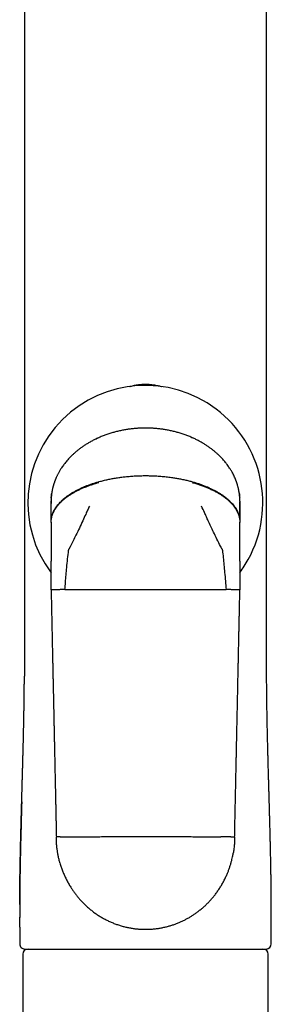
# Model space of a CAD drawing. Header units: millimetres. Extents: x 8 to 740, y 12 to 985.
# Tile 60 of 62: x 445 to 469, y 797 to 891. Entities that reach past the tile are written whole.
import ezdxf

# ---------------------------------------------------------------- set-up
doc = ezdxf.new("R2010")
doc.units = ezdxf.units.MM

msp = doc.modelspace()

# ---------------------------------------------------------------- linework, layer by layer
at = {"color": 7, "linetype": 'Continuous', "lineweight": 30}
for p, q in [((452.709, 851.149), (452.709, 851.148)), ((461.512, 851.15), (461.577, 851.12)), ((448.111, 845.044), (448.111, 845.052)), ((448.111, 845.049), (448.111, 845.046)), ((448.111, 845.044), (448.111, 845.046)), ((448.111, 845.028), (448.111, 845.044)), ((448.111, 843.904), (448.111, 845.018)), ((448.113, 845.168), (448.114, 845.199)), ((448.114, 845.196), (448.115, 845.202)), ((466.107, 845.202), (466.107, 845.196)), ((466.111, 845.053), (466.111, 845.049)), ((466.111, 845.049), (466.111, 843.904)), ((448.111, 843.075), (448.111, 843.904)), ((448.111, 843.075), (448.111, 843.038)), ((448.111, 843.038), (448.111, 841.918)), ((466.111, 843.904), (466.111, 843.075)), ((466.111, 843.038), (466.111, 843.075)), ((466.111, 841.918), (466.111, 843.038)), ((448.111, 841.918), (448.111, 841.086)), ((466.111, 841.086), (466.111, 841.918)), ((448.111, 841.086), (448.111, 839.593)), ((466.111, 839.593), (466.111, 841.086)), ((448.111, 839.593), (448.111, 839.344)), ((448.111, 836.605), (448.111, 839.344)), ((466.111, 839.344), (466.111, 839.593)), ((466.111, 839.344), (466.111, 836.605)), ((445.565, 830.32), (445.566, 830.32)), ((468.656, 830.32), (468.656, 830.32)), ((445.118, 805.367), (445.118, 805.319)), ((445.118, 805.319), (445.118, 805.367)), ((445.118, 804.409), (445.118, 802.819)), ((469.104, 802.819), (469.104, 804.416)), ((445.411, 801.819), (445.411, 780.519)), ((468.811, 780.519), (468.811, 801.819))]:
    msp.add_line(p, q, dxfattribs=at)
at = {"color": 7, "linetype": 'Continuous', "lineweight": 30, "flags": 128}
for points in [[(449.427, 836.622), (449.825, 836.622), (450.224, 836.623), (450.625, 836.624), (451.026, 836.625), (451.428, 836.625), (451.83, 836.626), (452.234, 836.626), (452.638, 836.627), (453.043, 836.627), (453.448, 836.628), (453.854, 836.628), (454.26, 836.628), (454.666, 836.629), (455.073, 836.629), (455.48, 836.629), (455.888, 836.629), (456.295, 836.629), (456.703, 836.629), (457.111, 836.629)], [(457.111, 836.629), (457.519, 836.629), (457.926, 836.629), (458.334, 836.629), (458.741, 836.629), (459.148, 836.629), (459.555, 836.629), (459.962, 836.628), (460.368, 836.628), (460.774, 836.628), (461.179, 836.627), (461.584, 836.627), (461.988, 836.626), (462.391, 836.626), (462.794, 836.625), (463.196, 836.625), (463.597, 836.624), (463.997, 836.623), (464.397, 836.622), (464.795, 836.622)]]:
    msp.add_lwpolyline(points, dxfattribs=at)
at = {"color": 7, "linetype": 'Continuous', "lineweight": 30}
for centre, radius, start, end in [((457.097, 844.919), 11.2, 331.05165, 216.64354), ((457.097, 844.919), 11.2, 323.58889, 331.05165), ((445.618, 802.819), 0.5, 179.99943, 270), ((468.604, 802.819), 0.5, 270, 0), ((445.911, 801.819), 0.5, 90, 180), ((468.311, 801.819), 0.5, 0, 90)]:
    msp.add_arc(centre, radius, start, end, dxfattribs=at)
for points, knots in [([(445.563, 949.72), (445.562, 949.564), (445.561, 949.198), (445.56, 948.626), (445.56, 948.008), (445.56, 947.405), (445.561, 946.817), (445.561, 946.244), (445.561, 945.677), (445.562, 945.118), (445.562, 944.566), (445.562, 944.03), (445.562, 943.511), (445.562, 943.009), (445.562, 942.545), (445.562, 942.118), (445.562, 941.726), (445.562, 941.345), (445.562, 940.97), (445.561, 940.597), (445.561, 940.226), (445.561, 939.641), (445.561, 938.846), (445.561, 937.725), (445.561, 936.499), (445.561, 935.169), (445.561, 933.853), (445.561, 932.545), (445.561, 931.242), (445.561, 925.716), (445.563, 912.311), (445.564, 888.756), (445.565, 867.25), (445.565, 853.648), (445.565, 850.223), (445.565, 849.003), (445.565, 847.793), (445.565, 846.594), (445.565, 845.492), (445.565, 844.484), (445.565, 843.777), (445.565, 843.281), (445.565, 842.992), (445.565, 842.696), (445.565, 842.387), (445.565, 842.065), (445.565, 841.728), (445.565, 841.378), (445.565, 841.014), (445.565, 840.636), (445.565, 840.247), (445.565, 839.847), (445.565, 839.435), (445.565, 839.01), (445.565, 838.57), (445.565, 838.112), (445.565, 837.639), (445.565, 837.151), (445.565, 836.65), (445.565, 836.138), (445.565, 835.616), (445.565, 835.083), (445.565, 834.537), (445.565, 833.974), (445.565, 833.394), (445.565, 832.795), (445.565, 832.183), (445.565, 831.557), (445.565, 830.934), (445.565, 830.521), (445.565, 830.32)], [0, 0, 0, 0, 0.003902, 0.009204, 0.014381, 0.019432, 0.024357, 0.029156, 0.03383, 0.038591, 0.043213, 0.047698, 0.052045, 0.056253, 0.060324, 0.063703, 0.06698, 0.070157, 0.073285, 0.076405, 0.079515, 0.082616, 0.091097, 0.099507, 0.110773, 0.121911, 0.132921, 0.143842, 0.15476, 0.165678, 0.282663, 0.491585, 0.757505, 0.82303, 0.833326, 0.84356, 0.853695, 0.863732, 0.87367, 0.881393, 0.889055, 0.891451, 0.893843, 0.896313, 0.898898, 0.9016, 0.904417, 0.907349, 0.910398, 0.913562, 0.916842, 0.920177, 0.923622, 0.92718, 0.930849, 0.9347, 0.938666, 0.942748, 0.946946, 0.951259, 0.955608, 0.960069, 0.964642, 0.969326, 0.974221, 0.979232, 0.984359, 0.989602, 0.994962, 1, 1, 1, 1]), ([(468.656, 830.32), (468.656, 830.336), (468.656, 830.602), (468.656, 831.112), (468.656, 831.843), (468.656, 832.555), (468.656, 833.246), (468.656, 833.914), (468.656, 834.56), (468.656, 835.189), (468.656, 835.803), (468.657, 836.404), (468.657, 836.99), (468.657, 837.558), (468.657, 838.107), (468.657, 838.638), (468.657, 839.15), (468.657, 839.644), (468.657, 840.119), (468.657, 840.576), (468.657, 841.015), (468.657, 841.434), (468.657, 841.836), (468.657, 842.219), (468.657, 842.573), (468.657, 842.902), (468.657, 843.211), (468.657, 843.514), (468.657, 843.818), (468.657, 844.123), (468.657, 844.743), (468.657, 845.682), (468.657, 846.943), (468.657, 848.218), (468.657, 849.507), (468.657, 850.804), (468.657, 856.329), (468.657, 869.737), (468.658, 888.001), (468.658, 906.899), (468.659, 920.089), (468.66, 928.397), (468.661, 931.824), (468.661, 933.054), (468.661, 934.288), (468.661, 935.533), (468.661, 936.762), (468.661, 937.975), (468.66, 939.173), (468.66, 940.112), (468.66, 940.789), (468.66, 941.201), (468.66, 941.619), (468.66, 942.048), (468.66, 942.491), (468.66, 942.949), (468.66, 943.421), (468.66, 943.909), (468.66, 944.411), (468.66, 944.927), (468.66, 945.459), (468.66, 946.005), (468.661, 946.566), (468.661, 947.161), (468.662, 947.792), (468.662, 948.46), (468.661, 949.105), (468.66, 949.527), (468.659, 949.72)], [0, 0, 0, 0, 0.000401, 0.006679, 0.012803, 0.018772, 0.024587, 0.030148, 0.03556, 0.040823, 0.045938, 0.051003, 0.055914, 0.060669, 0.06527, 0.069716, 0.074007, 0.078142, 0.082123, 0.085949, 0.08962, 0.093136, 0.096497, 0.099703, 0.102754, 0.105415, 0.107964, 0.110503, 0.113049, 0.115602, 0.118162, 0.128619, 0.139187, 0.149866, 0.160655, 0.17155, 0.182471, 0.299479, 0.508415, 0.641368, 0.774312, 0.839822, 0.850116, 0.86041, 0.870723, 0.881141, 0.891672, 0.901604, 0.911635, 0.921766, 0.925199, 0.928644, 0.932118, 0.935706, 0.939417, 0.943251, 0.947208, 0.951289, 0.955493, 0.959821, 0.964271, 0.968845, 0.973543, 0.978363, 0.983808, 0.989403, 0.995147, 1, 1, 1, 1]), ([(455.625, 856.022), (455.638, 856.025), (455.718, 856.047), (455.863, 856.082), (456.064, 856.125), (456.269, 856.162), (456.481, 856.193), (456.694, 856.215), (456.903, 856.23), (457.042, 856.232), (457.111, 856.232)], [0, 0, 0, 0, 0.026728, 0.164655, 0.297175, 0.436064, 0.581125, 0.723319, 0.862866, 1, 1, 1, 1]), ([(457.111, 856.232), (457.189, 856.231), (457.348, 856.229), (457.588, 856.21), (457.832, 856.181), (458.069, 856.142), (458.274, 856.101), (458.448, 856.06), (458.561, 856.032), (458.625, 856.014), (458.639, 856.011)], [0, 0, 0, 0, 0.152268, 0.30755, 0.466179, 0.628151, 0.773085, 0.871562, 0.972921, 1, 1, 1, 1]), ([(457.111, 852.044), (456.992, 852.043), (456.753, 852.041), (456.392, 852.024), (456.026, 851.995), (455.658, 851.954), (455.286, 851.901), (454.914, 851.834), (454.541, 851.755), (454.168, 851.662), (453.797, 851.555), (453.43, 851.434), (453.066, 851.301), (452.828, 851.2), (452.709, 851.15)], [0, 0, 0, 0, 0.0787679, 0.1587201, 0.2397705, 0.3218238, 0.4047766, 0.4885144, 0.5729119, 0.657837, 0.7431514, 0.8287128, 0.9143773, 1, 1, 1, 1]), ([(461.512, 851.15), (461.393, 851.2), (461.155, 851.301), (460.792, 851.434), (460.424, 851.555), (460.053, 851.662), (459.681, 851.755), (459.308, 851.834), (458.935, 851.901), (458.564, 851.954), (458.195, 851.995), (457.83, 852.024), (457.469, 852.041), (457.23, 852.043), (457.111, 852.044)], [0, 0, 0, 0, 0.085642, 0.171324, 0.256898, 0.342218, 0.427139, 0.511524, 0.595248, 0.67819, 0.760236, 0.841282, 0.921233, 1, 1, 1, 1]), ([(452.709, 851.149), (452.597, 851.099), (452.376, 851), (452.058, 850.839), (451.756, 850.672), (451.472, 850.502), (451.204, 850.327), (450.953, 850.151), (450.719, 849.974), (450.501, 849.797), (450.299, 849.621), (450.112, 849.447), (449.939, 849.275), (449.775, 849.101), (449.619, 848.925), (449.473, 848.748), (449.34, 848.578), (449.222, 848.415), (449.116, 848.26), (449.023, 848.116), (448.942, 847.983), (448.871, 847.86), (448.808, 847.747), (448.753, 847.641), (448.7, 847.537), (448.652, 847.435), (448.608, 847.338), (448.571, 847.254), (448.538, 847.177), (448.513, 847.114), (448.493, 847.063), (448.478, 847.024), (448.464, 846.986), (448.45, 846.948), (448.435, 846.907), (448.419, 846.86), (448.399, 846.803), (448.377, 846.735), (448.352, 846.656), (448.327, 846.569), (448.301, 846.478), (448.278, 846.387), (448.256, 846.296), (448.235, 846.205), (448.216, 846.114), (448.199, 846.026), (448.185, 845.943), (448.173, 845.869), (448.164, 845.806), (448.157, 845.75), (448.152, 845.71), (448.148, 845.679), (448.145, 845.652), (448.141, 845.616), (448.136, 845.569), (448.131, 845.512), (448.127, 845.47), (448.126, 845.448)], [0, 0, 0, 0, 0.047885, 0.09422, 0.138956, 0.182061, 0.223512, 0.263297, 0.301414, 0.337869, 0.372674, 0.405847, 0.437411, 0.467391, 0.499125, 0.528951, 0.556914, 0.583057, 0.607425, 0.63006, 0.649851, 0.668171, 0.685049, 0.700514, 0.714593, 0.730544, 0.744333, 0.756007, 0.766607, 0.776816, 0.782376, 0.787815, 0.793134, 0.798334, 0.803515, 0.809876, 0.817757, 0.827085, 0.837881, 0.850006, 0.862337, 0.874598, 0.886792, 0.898919, 0.91098, 0.922972, 0.934125, 0.94388, 0.95226, 0.959321, 0.965954, 0.968277, 0.97179, 0.976738, 0.983103, 0.990866, 1, 1, 1, 1]), ([(452.403, 851.009), (452.426, 851.02), (452.527, 851.07), (452.63, 851.115), (452.709, 851.15)], [0, 0, 0, 0, 0.228797, 1, 1, 1, 1]), ([(466.096, 845.448), (466.094, 845.472), (466.091, 845.517), (466.085, 845.577), (466.08, 845.624), (466.076, 845.662), (466.072, 845.693), (466.068, 845.723), (466.062, 845.772), (466.052, 845.843), (466.034, 845.964), (466.006, 846.117), (465.972, 846.272), (465.94, 846.404), (465.913, 846.505), (465.886, 846.599), (465.862, 846.68), (465.84, 846.749), (465.822, 846.805), (465.807, 846.848), (465.794, 846.885), (465.78, 846.925), (465.761, 846.976), (465.738, 847.039), (465.71, 847.111), (465.68, 847.185), (465.633, 847.296), (465.566, 847.445), (465.474, 847.634), (465.384, 847.803), (465.297, 847.954), (465.215, 848.09), (465.121, 848.237), (465.014, 848.395), (464.902, 848.55), (464.787, 848.7), (464.67, 848.844), (464.543, 848.993), (464.404, 849.148), (464.249, 849.309), (464.077, 849.478), (463.887, 849.653), (463.681, 849.83), (463.459, 850.008), (463.219, 850.187), (462.968, 850.361), (462.704, 850.53), (462.429, 850.693), (462.139, 850.852), (461.832, 851.006), (461.62, 851.101), (461.513, 851.149)], [0, 0, 0, 0, 0.010138, 0.018378, 0.024684, 0.029218, 0.033346, 0.037352, 0.041236, 0.052622, 0.065468, 0.089094, 0.113452, 0.127625, 0.141783, 0.154466, 0.165421, 0.174996, 0.182625, 0.188289, 0.192643, 0.198029, 0.204655, 0.214054, 0.224217, 0.234585, 0.24516, 0.271188, 0.29844, 0.326952, 0.34558, 0.366196, 0.388859, 0.41362, 0.440532, 0.463225, 0.487308, 0.512812, 0.539763, 0.56819, 0.59998, 0.633488, 0.668738, 0.705751, 0.744539, 0.78511, 0.824994, 0.86645, 0.909458, 0.953988, 1, 1, 1, 1]), ([(448.111, 843.075), (448.112, 843.13), (448.114, 843.241), (448.134, 843.409), (448.167, 843.578), (448.213, 843.749), (448.274, 843.921), (448.349, 844.093), (448.44, 844.266), (448.547, 844.442), (448.673, 844.62), (448.817, 844.799), (448.979, 844.976), (449.158, 845.151), (449.353, 845.323), (449.565, 845.492), (449.793, 845.656), (450.037, 845.816), (450.296, 845.97), (450.57, 846.119), (450.857, 846.262), (451.151, 846.395), (451.45, 846.519), (451.753, 846.635), (452.064, 846.743), (452.384, 846.845), (452.6, 846.907), (452.709, 846.938)], [0, 0, 0, 0, 0.02783, 0.056156, 0.085057, 0.114615, 0.144911, 0.176027, 0.208042, 0.241029, 0.276703, 0.313586, 0.351732, 0.391185, 0.431972, 0.474106, 0.517584, 0.562389, 0.608486, 0.655828, 0.704352, 0.753983, 0.801716, 0.850274, 0.899571, 0.949513, 1, 1, 1, 1]), ([(448.111, 843.038), (448.112, 843.093), (448.115, 843.205), (448.136, 843.373), (448.169, 843.542), (448.217, 843.713), (448.279, 843.885), (448.355, 844.057), (448.446, 844.229), (448.554, 844.403), (448.679, 844.579), (448.824, 844.757), (448.986, 844.932), (449.164, 845.104), (449.36, 845.274), (449.572, 845.44), (449.8, 845.602), (450.043, 845.759), (450.3, 845.911), (450.571, 846.058), (450.855, 846.198), (451.146, 846.328), (451.441, 846.449), (451.739, 846.562), (452.045, 846.667), (452.358, 846.767), (452.57, 846.827), (452.676, 846.857)], [0, 0, 0, 0, 0.0283153, 0.0570818, 0.086381, 0.1162949, 0.146904, 0.1782854, 0.2105103, 0.2436431, 0.2794013, 0.31637, 0.3546152, 0.3941736, 0.4350642, 0.4772885, 0.5208309, 0.5656592, 0.6117266, 0.6589756, 0.7073322, 0.7567079, 0.804107, 0.8522337, 0.900992, 0.9502818, 1, 1, 1, 1]), ([(452.709, 846.938), (452.843, 846.973), (453.111, 847.045), (453.518, 847.137), (453.931, 847.22), (454.347, 847.291), (454.764, 847.352), (455.206, 847.405), (455.671, 847.449), (456.157, 847.481), (456.636, 847.5), (456.954, 847.502), (457.111, 847.504)], [0, 0, 0, 0, 0.093715, 0.188133, 0.282974, 0.377957, 0.472808, 0.567262, 0.677727, 0.786901, 0.894432, 1, 1, 1, 1]), ([(457.111, 847.504), (457.271, 847.502), (457.594, 847.5), (458.082, 847.48), (458.577, 847.447), (459.076, 847.399), (459.541, 847.341), (459.97, 847.276), (460.362, 847.206), (460.75, 847.127), (461.134, 847.039), (461.386, 846.971), (461.512, 846.938)], [0, 0, 0, 0, 0.107507, 0.217042, 0.328269, 0.440812, 0.554261, 0.643749, 0.733301, 0.822683, 0.911662, 1, 1, 1, 1]), ([(461.512, 846.938), (461.623, 846.907), (461.842, 846.844), (462.165, 846.741), (462.48, 846.631), (462.787, 846.514), (463.083, 846.39), (463.369, 846.26), (463.643, 846.124), (463.909, 845.98), (464.165, 845.828), (464.41, 845.669), (464.639, 845.505), (464.853, 845.336), (465.049, 845.165), (465.229, 844.99), (465.392, 844.813), (465.538, 844.634), (465.667, 844.453), (465.779, 844.272), (465.874, 844.091), (465.951, 843.914), (466.011, 843.74), (466.056, 843.572), (466.088, 843.405), (466.107, 843.239), (466.11, 843.13), (466.111, 843.075)], [0, 0, 0, 0, 0.05111, 0.101659, 0.151545, 0.200671, 0.248946, 0.296286, 0.342615, 0.38787, 0.434066, 0.478972, 0.522555, 0.564794, 0.605686, 0.645242, 0.683489, 0.720468, 0.756234, 0.790853, 0.824402, 0.856966, 0.886849, 0.916015, 0.944544, 0.972514, 1, 1, 1, 1]), ([(461.545, 846.857), (461.668, 846.822), (461.913, 846.752), (462.273, 846.635), (462.624, 846.51), (462.964, 846.376), (463.291, 846.233), (463.603, 846.082), (463.893, 845.928), (464.159, 845.771), (464.403, 845.614), (464.632, 845.453), (464.846, 845.287), (465.043, 845.118), (465.223, 844.945), (465.386, 844.77), (465.532, 844.593), (465.66, 844.414), (465.772, 844.235), (465.868, 844.055), (465.946, 843.878), (466.007, 843.705), (466.054, 843.536), (466.087, 843.369), (466.107, 843.203), (466.11, 843.092), (466.111, 843.038)], [0, 0, 0, 0, 0.057489, 0.114382, 0.170521, 0.225754, 0.279935, 0.332933, 0.384631, 0.430792, 0.475719, 0.519364, 0.561692, 0.602687, 0.642349, 0.680695, 0.717762, 0.75361, 0.788377, 0.822146, 0.85499, 0.885185, 0.914705, 0.943628, 0.972034, 1, 1, 1, 1]), ([(448.121, 845.354), (448.122, 845.384), (448.127, 845.481), (448.143, 845.644), (448.161, 845.776), (448.17, 845.843)], [0, 0, 0, 0, 0.183007, 0.591388, 1, 1, 1, 1]), ([(466.047, 845.878), (466.06, 845.787), (466.081, 845.644), (466.091, 845.499), (466.094, 845.446)], [0, 0, 0, 0, 0.632347, 1, 1, 1, 1]), ([(448.113, 845.196), (448.112, 845.177), (448.112, 845.142), (448.111, 845.095), (448.111, 845.064), (448.111, 845.051), (448.111, 845.049)], [0, 0, 0, 0, 0.368595, 0.686169, 0.959558, 1, 1, 1, 1]), ([(448.111, 845.029), (448.111, 845.029), (448.111, 845.028), (448.111, 845.014), (448.111, 844.986), (448.111, 844.95), (448.111, 844.908), (448.111, 844.87), (448.111, 844.848), (448.111, 844.841)], [0, 0, 0, 0, 0.095292, 0.266727, 0.432942, 0.59667, 0.759752, 0.923482, 1, 1, 1, 1]), ([(448.126, 845.448), (448.124, 845.428), (448.122, 845.392), (448.119, 845.348), (448.117, 845.31), (448.116, 845.276), (448.114, 845.243), (448.113, 845.216), (448.113, 845.204), (448.113, 845.201), (448.113, 845.201), (448.113, 845.201)], [0, 0, 0, 0, 0.150651, 0.271549, 0.374022, 0.511087, 0.640492, 0.760253, 0.870842, 0.979116, 1, 1, 1, 1]), ([(466.109, 845.202), (466.109, 845.205), (466.108, 845.211), (466.108, 845.221), (466.108, 845.231), (466.107, 845.241), (466.107, 845.25), (466.107, 845.261), (466.106, 845.278), (466.105, 845.307), (466.102, 845.351), (466.099, 845.399), (466.097, 845.431), (466.096, 845.448)], [0, 0, 0, 0, 0.1308285, 0.2427029, 0.3357779, 0.3934445, 0.4409936, 0.4805592, 0.5214622, 0.613458, 0.7223563, 0.8506212, 1, 1, 1, 1]), ([(466.111, 843.904), (466.111, 843.961), (466.111, 844.076), (466.11, 844.241), (466.109, 844.397), (466.107, 844.526), (466.107, 844.629), (466.106, 844.71), (466.106, 844.783), (466.106, 844.847), (466.106, 844.901), (466.107, 844.943), (466.108, 844.971), (466.109, 844.984), (466.109, 844.983), (466.109, 844.982)], [0, 0, 0, 0, 0.103369, 0.206536, 0.309352, 0.411762, 0.479862, 0.5479, 0.616013, 0.684406, 0.75335, 0.823191, 0.894355, 0.967345, 1, 1, 1, 1]), ([(466.111, 845.048), (466.111, 845.068), (466.111, 845.117), (466.109, 845.167), (466.109, 845.196)], [0, 0, 0, 0, 0.415135, 1, 1, 1, 1]), ([(451.767, 844.598), (451.707, 844.466), (451.587, 844.203), (451.374, 843.738), (451.222, 843.406), (451.129, 843.204)], [0, 0, 0, 0, 0.284665, 0.565775, 1, 1, 1, 1]), ([(463.092, 843.204), (463.034, 843.332), (462.916, 843.589), (462.703, 844.054), (462.549, 844.391), (462.454, 844.598)], [0, 0, 0, 0, 0.275254, 0.554259, 1, 1, 1, 1]), ([(451.129, 843.204), (451.022, 842.971), (450.808, 842.509), (450.506, 841.872), (450.227, 841.293), (450.055, 840.942), (449.97, 840.768)], [0, 0, 0, 0, 0.285391, 0.566308, 0.784253, 1, 1, 1, 1]), ([(464.252, 840.768), (464.143, 840.99), (463.925, 841.438), (463.623, 842.067), (463.345, 842.656), (463.177, 843.021), (463.092, 843.204)], [0, 0, 0, 0, 0.27496, 0.553582, 0.775368, 1, 1, 1, 1]), ([(449.427, 836.622), (449.445, 836.854), (449.481, 837.321), (449.541, 838.022), (449.607, 838.767), (449.684, 839.552), (449.746, 840.102), (449.777, 840.375)], [0, 0, 0, 0, 0.185634, 0.372281, 0.559969, 0.780783, 1, 1, 1, 1]), ([(449.777, 840.375), (449.781, 840.395), (449.788, 840.435), (449.815, 840.491), (449.852, 840.541), (449.89, 840.605), (449.928, 840.681), (449.956, 840.739), (449.97, 840.768)], [0, 0, 0, 0, 0.136932, 0.275376, 0.419204, 0.561144, 0.780661, 1, 1, 1, 1]), ([(464.252, 840.768), (464.264, 840.744), (464.288, 840.695), (464.323, 840.62), (464.358, 840.558), (464.393, 840.509), (464.419, 840.467), (464.437, 840.422), (464.442, 840.391), (464.444, 840.375)], [0, 0, 0, 0, 0.186099, 0.372019, 0.56026, 0.673374, 0.784437, 0.892244, 1, 1, 1, 1]), ([(464.444, 840.375), (464.471, 840.143), (464.524, 839.678), (464.594, 838.976), (464.663, 838.231), (464.73, 837.446), (464.773, 836.896), (464.795, 836.622)], [0, 0, 0, 0, 0.185902, 0.372946, 0.560808, 0.781112, 1, 1, 1, 1]), ([(448.48, 836.616), (448.45, 836.615), (448.391, 836.615), (448.315, 836.613), (448.251, 836.612), (448.199, 836.611), (448.159, 836.609), (448.131, 836.608), (448.114, 836.607), (448.112, 836.606), (448.111, 836.605)], [0, 0, 0, 0, 0.128371, 0.256828, 0.38483, 0.511835, 0.637322, 0.7608, 0.881824, 1, 1, 1, 1]), ([(448.111, 836.605), (448.115, 836.409), (448.123, 836.021), (448.136, 835.445), (448.148, 834.884), (448.159, 834.336), (448.171, 833.802), (448.182, 833.292), (448.192, 832.804), (448.202, 832.339), (448.212, 831.886), (448.221, 831.445), (448.23, 831.001), (448.24, 830.555), (448.249, 830.107), (448.259, 829.674), (448.268, 829.257), (448.276, 828.855), (448.284, 828.468), (448.292, 828.097), (448.3, 827.741), (448.307, 827.4), (448.314, 827.075), (448.321, 826.765), (448.327, 826.471), (448.333, 826.191), (448.338, 825.921), (448.344, 825.657), (448.352, 825.304), (448.361, 824.863), (448.372, 824.338), (448.383, 823.83), (448.393, 823.34), (448.403, 822.866), (448.413, 822.402), (448.423, 821.944), (448.432, 821.489), (448.442, 821.033), (448.452, 820.577), (448.459, 820.225), (448.464, 819.975), (448.468, 819.825), (448.471, 819.667), (448.474, 819.497), (448.478, 819.315), (448.482, 819.12), (448.487, 818.904), (448.492, 818.668), (448.497, 818.41), (448.503, 818.136), (448.509, 817.848), (448.516, 817.537), (448.523, 817.204), (448.53, 816.848), (448.538, 816.474), (448.546, 816.084), (448.555, 815.676), (448.564, 815.26), (448.573, 814.836), (448.582, 814.404), (448.591, 813.957), (448.601, 813.495), (448.608, 813.182), (448.611, 813.023)], [0, 0, 0, 0, 0.024993, 0.049397, 0.073214, 0.096442, 0.119082, 0.141134, 0.161387, 0.181117, 0.200324, 0.219009, 0.23717, 0.256822, 0.275822, 0.294171, 0.311868, 0.328914, 0.345308, 0.361052, 0.376143, 0.390583, 0.404372, 0.417509, 0.429995, 0.441829, 0.45314, 0.46431, 0.475361, 0.498136, 0.520395, 0.542139, 0.562705, 0.582787, 0.602386, 0.621713, 0.641039, 0.660365, 0.679691, 0.699016, 0.705201, 0.711429, 0.718096, 0.725298, 0.733034, 0.741305, 0.750111, 0.760414, 0.771364, 0.78296, 0.795204, 0.808094, 0.822472, 0.837577, 0.85341, 0.869971, 0.887258, 0.905274, 0.922926, 0.941224, 0.96017, 0.979762, 1, 1, 1, 1]), ([(449.427, 836.622), (449.384, 836.621), (449.296, 836.621), (449.167, 836.621), (449.04, 836.62), (448.915, 836.62), (448.795, 836.619), (448.682, 836.618), (448.575, 836.617), (448.512, 836.616), (448.48, 836.616)], [0, 0, 0, 0, 0.1157143, 0.234621, 0.3565208, 0.4811592, 0.6082243, 0.7373454, 0.8680962, 1, 1, 1, 1]), ([(465.742, 836.616), (465.71, 836.616), (465.647, 836.617), (465.54, 836.618), (465.426, 836.619), (465.306, 836.62), (465.182, 836.62), (465.055, 836.621), (464.926, 836.621), (464.838, 836.621), (464.795, 836.622)], [0, 0, 0, 0, 0.131904, 0.262655, 0.391776, 0.518841, 0.643479, 0.765379, 0.884286, 1, 1, 1, 1]), ([(465.611, 813.023), (465.615, 813.219), (465.623, 813.608), (465.635, 814.183), (465.647, 814.745), (465.659, 815.293), (465.67, 815.827), (465.681, 816.337), (465.691, 816.825), (465.701, 817.29), (465.71, 817.743), (465.719, 818.184), (465.729, 818.628), (465.738, 819.075), (465.748, 819.523), (465.757, 819.955), (465.766, 820.373), (465.774, 820.775), (465.782, 821.161), (465.79, 821.533), (465.798, 821.889), (465.805, 822.229), (465.812, 822.554), (465.818, 822.864), (465.825, 823.159), (465.831, 823.439), (465.836, 823.709), (465.842, 823.972), (465.849, 824.326), (465.859, 824.767), (465.87, 825.292), (465.881, 825.799), (465.891, 826.29), (465.901, 826.763), (465.911, 827.227), (465.921, 827.685), (465.93, 828.141), (465.94, 828.597), (465.95, 829.052), (465.957, 829.405), (465.963, 829.654), (465.966, 829.804), (465.969, 829.962), (465.973, 830.132), (465.977, 830.315), (465.981, 830.51), (465.985, 830.725), (465.99, 830.961), (465.996, 831.219), (466.002, 831.493), (466.008, 831.781), (466.014, 832.092), (466.022, 832.425), (466.029, 832.781), (466.037, 833.155), (466.045, 833.545), (466.054, 833.953), (466.063, 834.369), (466.072, 834.793), (466.081, 835.225), (466.091, 835.671), (466.101, 836.133), (466.107, 836.446), (466.111, 836.605)], [0, 0, 0, 0, 0.024993, 0.049397, 0.073214, 0.096442, 0.119082, 0.141134, 0.161387, 0.181117, 0.200324, 0.219008, 0.237169, 0.256821, 0.275821, 0.29417, 0.311867, 0.328913, 0.345307, 0.36105, 0.376142, 0.390582, 0.40437, 0.417508, 0.429993, 0.441827, 0.453139, 0.464308, 0.47536, 0.498135, 0.520394, 0.542137, 0.562704, 0.582786, 0.602385, 0.621712, 0.641037, 0.660363, 0.679689, 0.699015, 0.705199, 0.711427, 0.718095, 0.725297, 0.733033, 0.741304, 0.75011, 0.760413, 0.771363, 0.78296, 0.795203, 0.808093, 0.822471, 0.837577, 0.85341, 0.86997, 0.887258, 0.905273, 0.922925, 0.941224, 0.960169, 0.979761, 1, 1, 1, 1]), ([(466.111, 836.605), (466.11, 836.606), (466.108, 836.607), (466.091, 836.608), (466.063, 836.609), (466.023, 836.611), (465.971, 836.612), (465.906, 836.613), (465.831, 836.615), (465.771, 836.615), (465.742, 836.616)], [0, 0, 0, 0, 0.118176, 0.2392, 0.362678, 0.488165, 0.61517, 0.743172, 0.871629, 1, 1, 1, 1]), ([(445.565, 830.32), (445.565, 830.167), (445.565, 829.801), (445.565, 829.224), (445.564, 828.72), (445.563, 828.428), (445.562, 828.348)], [0, 0, 0, 0, 0.233527, 0.555771, 0.876981, 1, 1, 1, 1]), ([(468.703, 824.605), (468.702, 824.649), (468.698, 824.882), (468.691, 825.305), (468.682, 825.874), (468.675, 826.444), (468.668, 827.016), (468.664, 827.58), (468.66, 828.134), (468.658, 828.679), (468.657, 829.226), (468.656, 829.774), (468.656, 830.141), (468.656, 830.324)], [0, 0, 0, 0, 0.023583, 0.123691, 0.223777, 0.323875, 0.424027, 0.524279, 0.618941, 0.713787, 0.808873, 0.904256, 1, 1, 1, 1]), ([(445.143, 809.359), (445.144, 809.377), (445.145, 809.442), (445.147, 809.558), (445.149, 809.69), (445.151, 809.81), (445.152, 809.889), (445.153, 809.947), (445.154, 809.982), (445.154, 810.017), (445.155, 810.05), (445.157, 810.138), (445.16, 810.346), (445.167, 810.673), (445.174, 811.021), (445.18, 811.324), (445.186, 811.579), (445.191, 811.826), (445.197, 812.07), (445.202, 812.284), (445.206, 812.469), (445.21, 812.623), (445.213, 812.78), (445.217, 812.939), (445.221, 813.091), (445.225, 813.246), (445.229, 813.407), (445.233, 813.587), (445.238, 813.778), (445.243, 813.95), (445.247, 814.1), (445.25, 814.225), (445.253, 814.353), (445.257, 814.486), (445.261, 814.622), (445.264, 814.755), (445.268, 814.914), (445.273, 815.093), (445.279, 815.291), (445.284, 815.471), (445.288, 815.634), (445.292, 815.78), (445.296, 815.912), (445.298, 816.007), (445.3, 816.078), (445.302, 816.134), (445.304, 816.202), (445.306, 816.276), (445.31, 816.423), (445.32, 816.767), (445.329, 817.115), (445.337, 817.395), (445.34, 817.483), (445.342, 817.57), (445.345, 817.658), (445.347, 817.745), (445.353, 817.964), (445.363, 818.307), (445.376, 818.771), (445.388, 819.219), (445.4, 819.634), (445.41, 820.019), (445.418, 820.287), (445.422, 820.457), (445.424, 820.535), (445.426, 820.605), (445.428, 820.67), (445.429, 820.731), (445.431, 820.796), (445.434, 820.888), (445.437, 821.01), (445.441, 821.167), (445.445, 821.342), (445.45, 821.535), (445.455, 821.718), (445.459, 821.888), (445.463, 822.043), (445.467, 822.198), (445.47, 822.35), (445.474, 822.496), (445.478, 822.659), (445.482, 822.838), (445.486, 823.031), (445.49, 823.214), (445.494, 823.38), (445.497, 823.529), (445.499, 823.632), (445.501, 823.696), (445.501, 823.725), (445.502, 823.753), (445.502, 823.781), (445.503, 823.808), (445.504, 823.835), (445.504, 823.876), (445.506, 823.934), (445.507, 824.016), (445.509, 824.114), (445.511, 824.228), (445.514, 824.357), (445.517, 824.503), (445.52, 824.663), (445.523, 824.839), (445.526, 825.029), (445.529, 825.177), (445.53, 825.277), (445.531, 825.326), (445.532, 825.376), (445.533, 825.427), (445.533, 825.478), (445.534, 825.527), (445.536, 825.635), (445.538, 825.799), (445.541, 826.026), (445.544, 826.252), (445.547, 826.474), (445.55, 826.683), (445.551, 826.856), (445.553, 826.996), (445.554, 827.105), (445.555, 827.214), (445.556, 827.328), (445.557, 827.452), (445.558, 827.586), (445.559, 827.728), (445.56, 827.882), (445.561, 828.039), (445.562, 828.191), (445.562, 828.293), (445.562, 828.344), (445.562, 828.348)], [0, 0, 0, 0, 0.002819, 0.01008, 0.017989, 0.023183, 0.028623, 0.030384, 0.032168, 0.033977, 0.035811, 0.03729, 0.047629, 0.068129, 0.087988, 0.101783, 0.115255, 0.127775, 0.140412, 0.153443, 0.161368, 0.169433, 0.177637, 0.185981, 0.194464, 0.201574, 0.21043, 0.219906, 0.230005, 0.240725, 0.247131, 0.253739, 0.260552, 0.267567, 0.274787, 0.282207, 0.288745, 0.300098, 0.310633, 0.32035, 0.328861, 0.336625, 0.343642, 0.349912, 0.351941, 0.354941, 0.358889, 0.362839, 0.366792, 0.382349, 0.417865, 0.422532, 0.427203, 0.431877, 0.436555, 0.441237, 0.445923, 0.471542, 0.496324, 0.520266, 0.543365, 0.562992, 0.581964, 0.586133, 0.590269, 0.594372, 0.597424, 0.600602, 0.604073, 0.607838, 0.615275, 0.623643, 0.632942, 0.643172, 0.654331, 0.662141, 0.670349, 0.678874, 0.686841, 0.694562, 0.702034, 0.712779, 0.722967, 0.732599, 0.741675, 0.749202, 0.7563, 0.757834, 0.759347, 0.760838, 0.762307, 0.763755, 0.765181, 0.766586, 0.770099, 0.774432, 0.779586, 0.785559, 0.792352, 0.799964, 0.808394, 0.817643, 0.827561, 0.838273, 0.840787, 0.843341, 0.845935, 0.84857, 0.851244, 0.853959, 0.856235, 0.868172, 0.879552, 0.891809, 0.903347, 0.914168, 0.924271, 0.930255, 0.935955, 0.941225, 0.947099, 0.953747, 0.960462, 0.967818, 0.975817, 0.984283, 0.992166, 0.999337, 1, 1, 1, 1]), ([(469.078, 809.364), (469.078, 809.367), (469.077, 809.427), (469.075, 809.548), (469.073, 809.683), (469.071, 809.778), (469.071, 809.827), (469.07, 809.877), (469.069, 809.929), (469.068, 809.981), (469.067, 810.032), (469.065, 810.137), (469.062, 810.318), (469.057, 810.572), (469.052, 810.837), (469.047, 811.082), (469.042, 811.305), (469.038, 811.509), (469.033, 811.709), (469.029, 811.91), (469.024, 812.115), (469.018, 812.39), (469.009, 812.738), (468.999, 813.162), (468.988, 813.601), (468.976, 814.052), (468.968, 814.374), (468.963, 814.563), (468.961, 814.616), (468.96, 814.669), (468.958, 814.72), (468.957, 814.765), (468.956, 814.805), (468.954, 814.904), (468.949, 815.072), (468.942, 815.315), (468.935, 815.575), (468.928, 815.852), (468.919, 816.144), (468.911, 816.452), (468.902, 816.775), (468.892, 817.114), (468.882, 817.468), (468.875, 817.717), (468.871, 817.856), (468.871, 817.879), (468.87, 817.902), (468.869, 817.925), (468.869, 817.949), (468.867, 818.002), (468.864, 818.117), (468.859, 818.288), (468.854, 818.489), (468.848, 818.704), (468.841, 818.94), (468.834, 819.194), (468.822, 819.617), (468.81, 820.065), (468.8, 820.447), (468.796, 820.586), (468.795, 820.619), (468.795, 820.638), (468.794, 820.654), (468.794, 820.678), (468.793, 820.715), (468.791, 820.766), (468.79, 820.827), (468.788, 820.898), (468.786, 820.98), (468.783, 821.078), (468.78, 821.192), (468.777, 821.324), (468.773, 821.469), (468.769, 821.628), (468.765, 821.801), (468.76, 821.987), (468.757, 822.128), (468.755, 822.217), (468.754, 822.251), (468.753, 822.284), (468.752, 822.318), (468.751, 822.351), (468.75, 822.424), (468.746, 822.572), (468.741, 822.783), (468.736, 823.012), (468.731, 823.231), (468.726, 823.448), (468.722, 823.661), (468.719, 823.797), (468.718, 823.862), (468.718, 823.862), (468.718, 823.862), (468.718, 823.863), (468.718, 823.863), (468.718, 823.864), (468.718, 823.865), (468.718, 823.867), (468.717, 823.872), (468.717, 823.881), (468.717, 823.898), (468.716, 823.922), (468.716, 823.958), (468.715, 824.005), (468.714, 824.064), (468.712, 824.14), (468.71, 824.233), (468.708, 824.345), (468.706, 824.471), (468.704, 824.56), (468.703, 824.607)], [0, 0, 0, 0, 0.000491, 0.011498, 0.023362, 0.02648, 0.029652, 0.032879, 0.036159, 0.039493, 0.042882, 0.046021, 0.05982, 0.077753, 0.094845, 0.111098, 0.124902, 0.13804, 0.150696, 0.163697, 0.176974, 0.190529, 0.217179, 0.244846, 0.273536, 0.303251, 0.333545, 0.337007, 0.340483, 0.343971, 0.347471, 0.350634, 0.352909, 0.355211, 0.370183, 0.386164, 0.403412, 0.421701, 0.441029, 0.461399, 0.482809, 0.505259, 0.528751, 0.553283, 0.554798, 0.556322, 0.557855, 0.559396, 0.560946, 0.562505, 0.569971, 0.583787, 0.596645, 0.609997, 0.626535, 0.643706, 0.660498, 0.710782, 0.732862, 0.73633, 0.738502, 0.739276, 0.740279, 0.741513, 0.744184, 0.74754, 0.751582, 0.756309, 0.761722, 0.767819, 0.775628, 0.784331, 0.79393, 0.804424, 0.815814, 0.828098, 0.841278, 0.843517, 0.845742, 0.847952, 0.850148, 0.852329, 0.854496, 0.864516, 0.881608, 0.896003, 0.90958, 0.924677, 0.938616, 0.951396, 0.951401, 0.951404, 0.95141, 0.951421, 0.951441, 0.951478, 0.951545, 0.951671, 0.95192, 0.952433, 0.953571, 0.955212, 0.957222, 0.960476, 0.964386, 0.968952, 0.975297, 0.982586, 0.990821, 1, 1, 1, 1]), ([(445.309, 816.369), (445.303, 816.174), (445.29, 815.69), (445.269, 814.916), (445.246, 814.048), (445.224, 813.178), (445.204, 812.368), (445.187, 811.619), (445.173, 810.931), (445.159, 810.242), (445.147, 809.551), (445.136, 808.832), (445.127, 808.084), (445.121, 807.326), (445.119, 806.825), (445.119, 806.584)], [0, 0, 0, 0, 0.061049, 0.150594, 0.240069, 0.329481, 0.418837, 0.489018, 0.559185, 0.629355, 0.699542, 0.769766, 0.848199, 0.926709, 1, 1, 1, 1]), ([(448.98, 813.033), (448.95, 813.033), (448.891, 813.032), (448.815, 813.031), (448.751, 813.03), (448.699, 813.028), (448.659, 813.027), (448.631, 813.026), (448.614, 813.024), (448.612, 813.023), (448.611, 813.023)], [0, 0, 0, 0, 0.128371, 0.256828, 0.38483, 0.511835, 0.637322, 0.7608, 0.881824, 1, 1, 1, 1]), ([(448.957, 810.536), (448.943, 810.586), (448.895, 810.751), (448.829, 811.031), (448.758, 811.374), (448.703, 811.713), (448.661, 812.048), (448.632, 812.378), (448.614, 812.702), (448.612, 812.917), (448.611, 813.023)], [0, 0, 0, 0, 0.062646, 0.203862, 0.342729, 0.479186, 0.61318, 0.744667, 0.873615, 1, 1, 1, 1]), ([(448.98, 813.033), (449.012, 813.034), (449.075, 813.034), (449.182, 813.035), (449.295, 813.036), (449.415, 813.037), (449.54, 813.038), (449.667, 813.038), (449.796, 813.039), (449.884, 813.039), (449.927, 813.039)], [0, 0, 0, 0, 0.131904, 0.262655, 0.391776, 0.518841, 0.643479, 0.765379, 0.884286, 1, 1, 1, 1]), ([(449.927, 813.039), (450.147, 813.04), (450.586, 813.041), (451.25, 813.042), (451.916, 813.043), (452.585, 813.044), (453.256, 813.045), (453.916, 813.045), (454.564, 813.046), (455.201, 813.046), (455.837, 813.047), (456.474, 813.047), (456.899, 813.047), (457.111, 813.047)], [0, 0, 0, 0, 0.0933491, 0.1867404, 0.2801582, 0.3735866, 0.4670101, 0.5604131, 0.6484462, 0.7364343, 0.8243645, 0.912224, 1, 1, 1, 1]), ([(457.111, 813.047), (457.336, 813.047), (457.786, 813.047), (458.462, 813.047), (459.137, 813.046), (459.812, 813.046), (460.485, 813.045), (461.145, 813.045), (461.79, 813.044), (462.42, 813.043), (463.048, 813.042), (463.673, 813.04), (464.088, 813.04), (464.295, 813.039)], [0, 0, 0, 0, 0.0930984, 0.1862898, 0.279559, 0.3728907, 0.4662695, 0.5596799, 0.6477678, 0.7358569, 0.8239341, 0.9119862, 1, 1, 1, 1]), ([(465.241, 813.033), (465.21, 813.034), (465.147, 813.034), (465.04, 813.035), (464.926, 813.036), (464.806, 813.037), (464.682, 813.038), (464.555, 813.038), (464.426, 813.039), (464.338, 813.039), (464.295, 813.039)], [0, 0, 0, 0, 0.131904, 0.262655, 0.391776, 0.518841, 0.643479, 0.765379, 0.884286, 1, 1, 1, 1]), ([(465.241, 813.033), (465.271, 813.033), (465.331, 813.032), (465.406, 813.031), (465.471, 813.03), (465.523, 813.028), (465.563, 813.027), (465.591, 813.026), (465.608, 813.024), (465.61, 813.023), (465.611, 813.023)], [0, 0, 0, 0, 0.128371, 0.256828, 0.38483, 0.511835, 0.637322, 0.7608, 0.881824, 1, 1, 1, 1]), ([(465.611, 813.023), (465.609, 812.89), (465.606, 812.624), (465.578, 812.226), (465.538, 811.843), (465.498, 811.595), (465.478, 811.477)], [0, 0, 0, 0, 0.256983, 0.513666, 0.76975, 1, 1, 1, 1]), ([(448.957, 810.536), (448.978, 810.463), (449.032, 810.272), (449.136, 809.965), (449.269, 809.613), (449.42, 809.26), (449.588, 808.91), (449.773, 808.564), (449.961, 808.247), (450.148, 807.959), (450.33, 807.7), (450.522, 807.446), (450.725, 807.197), (450.947, 806.945), (451.19, 806.689), (451.455, 806.433), (451.732, 806.188), (452.019, 805.955), (452.317, 805.734), (452.624, 805.526), (452.94, 805.333), (453.263, 805.153), (453.593, 804.988), (453.929, 804.839), (454.271, 804.704), (454.616, 804.586), (454.965, 804.483), (455.316, 804.397), (455.668, 804.326), (456.02, 804.271), (456.37, 804.231), (456.719, 804.207), (457.064, 804.198), (457.419, 804.204), (457.782, 804.225), (458.152, 804.264), (458.513, 804.318), (458.865, 804.388), (459.206, 804.47), (459.534, 804.564), (459.85, 804.669), (460.157, 804.784), (460.455, 804.909), (460.744, 805.045), (461.025, 805.189), (461.296, 805.342), (461.562, 805.505), (461.824, 805.679), (462.084, 805.866), (462.342, 806.066), (462.599, 806.282), (462.845, 806.507), (463.081, 806.74), (463.306, 806.979), (463.527, 807.233), (463.744, 807.502), (463.954, 807.786), (464.158, 808.085), (464.353, 808.399), (464.537, 808.724), (464.708, 809.06), (464.856, 809.384), (464.984, 809.693), (465.093, 809.984), (465.19, 810.275), (465.276, 810.564), (465.35, 810.848), (465.405, 811.091), (465.446, 811.292), (465.468, 811.408), (465.478, 811.469), (465.479, 811.477)], [0, 0, 0, 0, 0.009857, 0.025688, 0.042041, 0.058616, 0.075403, 0.092385, 0.109547, 0.123148, 0.13684, 0.150614, 0.164463, 0.178375, 0.194249, 0.210179, 0.226149, 0.242146, 0.258159, 0.274173, 0.290179, 0.306163, 0.322113, 0.33802, 0.353871, 0.369655, 0.385363, 0.400982, 0.416495, 0.431886, 0.44714, 0.462243, 0.477181, 0.491942, 0.508249, 0.524304, 0.540092, 0.555602, 0.570823, 0.585489, 0.599884, 0.614018, 0.627899, 0.641783, 0.655425, 0.668835, 0.682176, 0.695838, 0.709597, 0.723711, 0.738194, 0.753062, 0.766923, 0.781126, 0.795679, 0.810594, 0.825878, 0.841533, 0.857499, 0.873686, 0.89, 0.906342, 0.919906, 0.933354, 0.946624, 0.959652, 0.972374, 0.984726, 0.991934, 0.998972, 1, 1, 1, 1]), ([(445.143, 809.359), (445.143, 809.349), (445.143, 809.321), (445.142, 809.269), (445.141, 809.201), (445.14, 809.123), (445.139, 809.034), (445.137, 808.935), (445.136, 808.825), (445.134, 808.691), (445.132, 808.532), (445.13, 808.344), (445.128, 808.139), (445.126, 807.916), (445.124, 807.676), (445.122, 807.418), (445.121, 807.151), (445.12, 806.875), (445.119, 806.592), (445.119, 806.295), (445.118, 805.983), (445.118, 805.656), (445.118, 805.433), (445.118, 805.319)], [0, 0, 0, 0, 0.0073049, 0.0214977, 0.0383182, 0.0577669, 0.0798441, 0.1045506, 0.1318869, 0.1618541, 0.204053, 0.2505676, 0.3014008, 0.3565549, 0.4160321, 0.4798339, 0.5479611, 0.6142102, 0.6840934, 0.7576143, 0.8347745, 0.9155718, 1, 1, 1, 1]), ([(445.119, 806.584), (445.119, 806.591), (445.119, 806.619), (445.119, 806.681), (445.119, 806.768), (445.119, 806.87), (445.12, 806.976), (445.12, 807.092), (445.121, 807.215), (445.122, 807.343), (445.123, 807.521), (445.124, 807.753), (445.127, 808.032), (445.129, 808.237), (445.13, 808.364), (445.131, 808.419), (445.131, 808.47), (445.133, 808.604), (445.135, 808.736), (445.136, 808.871), (445.137, 808.919), (445.138, 808.968), (445.138, 809.017), (445.139, 809.084), (445.141, 809.174), (445.142, 809.254), (445.143, 809.3), (445.143, 809.307)], [0, 0, 0, 0, 0.007771, 0.030454, 0.068642, 0.103863, 0.142293, 0.185838, 0.231092, 0.278053, 0.326719, 0.427044, 0.533902, 0.633332, 0.653456, 0.673774, 0.694286, 0.708624, 0.821899, 0.839674, 0.857442, 0.875202, 0.892956, 0.911532, 0.949402, 0.991892, 1, 1, 1, 1]), ([(469.104, 805.319), (469.104, 805.443), (469.104, 805.685), (469.103, 806.04), (469.103, 806.377), (469.102, 806.696), (469.101, 806.998), (469.1, 807.282), (469.098, 807.542), (469.097, 807.779), (469.095, 807.993), (469.093, 808.193), (469.091, 808.377), (469.089, 808.547), (469.087, 808.696), (469.086, 808.825), (469.084, 808.935), (469.083, 809.034), (469.082, 809.123), (469.081, 809.201), (469.08, 809.269), (469.079, 809.322), (469.078, 809.353), (469.078, 809.364)], [0, 0, 0, 0, 0.091802, 0.179288, 0.26245, 0.341287, 0.415803, 0.486, 0.551877, 0.60847, 0.661434, 0.710772, 0.756483, 0.798571, 0.837038, 0.866965, 0.894266, 0.918939, 0.940987, 0.96041, 0.977209, 0.991383, 1, 1, 1, 1]), ([(445.118, 804.409), (445.118, 804.506), (445.118, 804.81), (445.118, 805.113), (445.118, 805.319)], [0, 0, 0, 0, 0.3209538, 1, 1, 1, 1]), ([(469.104, 804.416), (469.104, 804.516), (469.104, 804.817), (469.104, 805.118), (469.104, 805.319)], [0, 0, 0, 0, 0.332033, 1, 1, 1, 1]), ([(469.104, 802.819), (469.104, 803.035), (469.104, 803.41), (469.104, 803.784), (469.104, 803.944)], [0, 0, 0, 0, 0.575366, 1, 1, 1, 1]), ([(445.618, 802.319), (445.619, 802.319), (445.62, 802.319), (445.633, 802.319), (445.639, 802.319)], [0, 0, 0, 0, 0.482852, 1, 1, 1, 1]), ([(445.639, 802.319), (445.647, 802.319), (445.664, 802.319), (445.701, 802.319), (445.746, 802.319), (445.8, 802.319), (445.864, 802.319), (445.937, 802.319), (446.015, 802.319), (446.095, 802.319), (446.175, 802.319), (446.261, 802.319), (446.353, 802.319), (446.451, 802.319), (446.554, 802.319), (446.684, 802.319), (446.842, 802.319), (447.035, 802.319), (447.241, 802.319), (447.46, 802.319), (447.692, 802.319), (447.933, 802.319), (448.183, 802.319), (448.438, 802.319), (448.704, 802.319), (448.981, 802.319), (449.273, 802.319), (449.58, 802.319), (449.904, 802.319), (450.237, 802.319), (450.579, 802.319), (450.929, 802.319), (451.247, 802.319), (451.529, 802.319), (451.774, 802.319), (452.021, 802.319), (452.272, 802.319), (452.526, 802.319), (452.783, 802.319), (453.062, 802.319), (453.364, 802.319), (453.688, 802.319), (454.016, 802.319), (454.346, 802.319), (454.678, 802.319), (455.009, 802.319), (455.376, 802.319), (455.778, 802.319), (456.221, 802.319), (456.665, 802.319), (456.962, 802.319), (457.111, 802.319)], [0, 0, 0, 0, 0.018782, 0.037534, 0.05627, 0.075006, 0.093757, 0.112537, 0.132098, 0.147643, 0.163172, 0.178694, 0.194219, 0.209753, 0.225306, 0.240887, 0.264869, 0.288803, 0.31272, 0.336651, 0.360627, 0.38493, 0.407946, 0.430933, 0.45392, 0.476933, 0.500001, 0.524447, 0.548842, 0.573218, 0.597609, 0.622048, 0.646218, 0.662351, 0.678467, 0.694575, 0.710684, 0.726805, 0.742946, 0.759118, 0.778926, 0.7987, 0.818457, 0.838215, 0.857992, 0.877804, 0.896855, 0.92264, 0.948401, 0.974174, 1, 1, 1, 1]), ([(457.111, 802.319), (457.219, 802.319), (457.435, 802.319), (457.758, 802.319), (458.081, 802.319), (458.403, 802.319), (458.724, 802.319), (459.049, 802.319), (459.353, 802.319), (459.638, 802.319), (459.899, 802.319), (460.158, 802.319), (460.416, 802.319), (460.672, 802.319), (460.926, 802.319), (461.224, 802.319), (461.564, 802.319), (461.942, 802.319), (462.313, 802.319), (462.679, 802.319), (463.039, 802.319), (463.386, 802.319), (463.721, 802.319), (464.042, 802.319), (464.355, 802.319), (464.659, 802.319), (464.961, 802.319), (465.258, 802.319), (465.55, 802.319), (465.83, 802.319), (466.099, 802.319), (466.355, 802.319), (466.571, 802.319), (466.752, 802.319), (466.901, 802.319), (467.044, 802.319), (467.181, 802.319), (467.312, 802.319), (467.438, 802.319), (467.567, 802.319), (467.697, 802.319), (467.826, 802.319), (467.945, 802.319), (468.055, 802.319), (468.155, 802.319), (468.244, 802.319), (468.332, 802.319), (468.415, 802.319), (468.489, 802.319), (468.547, 802.319), (468.571, 802.319), (468.583, 802.319)], [0, 0, 0, 0, 0.018782, 0.037534, 0.05627, 0.075006, 0.093757, 0.112537, 0.132098, 0.147643, 0.163172, 0.178694, 0.194219, 0.209753, 0.225306, 0.240887, 0.264869, 0.288803, 0.31272, 0.336651, 0.360627, 0.38493, 0.407946, 0.430933, 0.45392, 0.476933, 0.500001, 0.524447, 0.548842, 0.573218, 0.597609, 0.622048, 0.646218, 0.662351, 0.678467, 0.694575, 0.710684, 0.726805, 0.742946, 0.759118, 0.778926, 0.7987, 0.818457, 0.838215, 0.857992, 0.877804, 0.896855, 0.92264, 0.948401, 0.974174, 1, 1, 1, 1]), ([(468.583, 802.319), (468.589, 802.319), (468.602, 802.319), (468.603, 802.319), (468.604, 802.319)], [0, 0, 0, 0, 0.517332, 1, 1, 1, 1])]:
    msp.add_open_spline(points, degree=3, knots=knots, dxfattribs=at)

doc.saveas('drawing.dxf')
